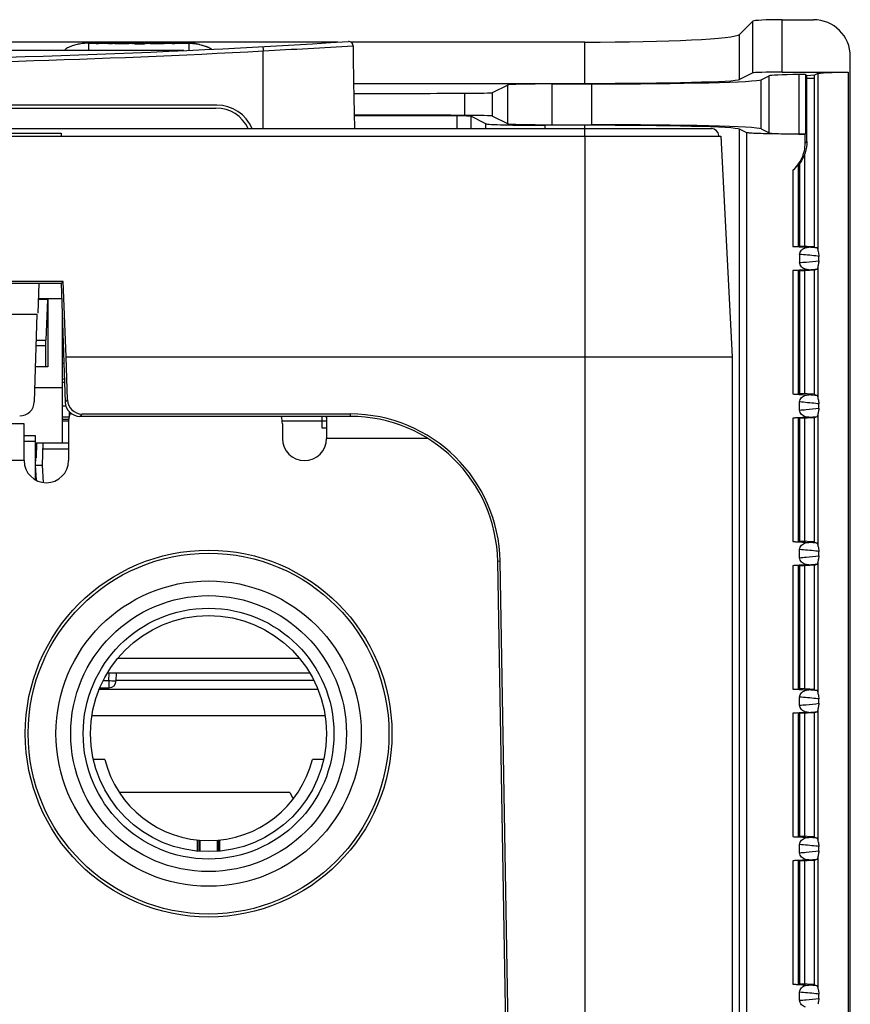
# Model space of a CAD drawing. Header units: millimetres. Extents: x 0 to 1400, y 0 to 1300.
# Tile 14 of 78: x 571 to 627, y 215 to 281. Entities that reach past the tile are written whole.
import ezdxf

# ---------------------------------------------------------------- set-up
doc = ezdxf.new("R2010")
doc.units = ezdxf.units.MM
doc.header["$LTSCALE"] = 84.740741
doc.layers.add('00_COMPONENTS', color=7, linetype='CONTINUOUS')

msp = doc.modelspace()

# ---------------------------------------------------------------- linework, layer by layer
at = {"layer": '00_COMPONENTS', "color": 7, "linetype": 'CONTINUOUS'}
for p, q in [((620.294, 281.35), (619.395, 280.451)), ((622.291, 281.449), (624.406, 281.449)), ((592.148, 279.929), (515.645, 279.929)), ((575.247, 279.864), (576.611, 279.864)), ((575.765, 279.808), (575.765, 279.864)), ((575.934, 279.808), (575.765, 279.808)), ((575.934, 279.864), (575.934, 279.808)), ((576.677, 279.864), (578.18, 279.864)), ((576.889, 279.808), (576.677, 279.808)), ((577.052, 279.808), (577.052, 279.864)), ((578.004, 279.808), (577.052, 279.808)), ((577.221, 279.864), (577.221, 279.808)), ((577.221, 279.836), (578.004, 279.836)), ((578.004, 279.836), (578.004, 279.808)), ((578.18, 279.862), (578.339, 279.863)), ((578.339, 279.863), (578.339, 279.84)), ((578.391, 279.864), (578.981, 279.864)), ((578.997, 279.863), (578.981, 279.864)), ((579.032, 279.859), (579.032, 279.838)), ((579.1, 279.864), (579.178, 279.864)), ((579.195, 279.864), (582.047, 279.864)), ((579.429, 279.808), (579.429, 279.864)), ((580.38, 279.808), (579.429, 279.808)), ((579.597, 279.864), (579.597, 279.808)), ((579.597, 279.836), (580.38, 279.836)), ((580.38, 279.836), (580.38, 279.808)), ((580.937, 279.808), (580.937, 279.864)), ((581.106, 279.808), (580.937, 279.808)), ((581.106, 279.864), (581.106, 279.808)), ((608.909, 279.929), (593.051, 279.929)), ((581.728, 279.364), (526.066, 279.364)), ((626.902, 141.575), (626.902, 278.952)), ((620.294, 277.844), (619.395, 277.394)), ((620.868, 277.38), (621.399, 277.645)), ((622.291, 277.893), (626.75, 277.893)), ((623.868, 277.725), (623.964, 277.676)), ((623.964, 277.676), (624.475, 277.705)), ((623.964, 273.203), (623.964, 277.676)), ((624.702, 277.791), (624.477, 277.679)), ((624.477, 266.041), (624.477, 277.679)), ((593.225, 277.134), (608.909, 277.134)), ((602.649, 276.511), (603.669, 277.02)), ((606.665, 277.095), (609.384, 277.095)), ((623.967, 277.482), (624.479, 277.488)), ((583.947, 275.664), (523.847, 275.664)), ((523.897, 275.464), (583.897, 275.464)), ((602.198, 274.392), (601.177, 274.903)), ((602.649, 274.916), (603.669, 274.407)), ((608.909, 274.293), (606.193, 274.293)), ((606.665, 274.332), (609.384, 274.332)), ((490.304, 274.064), (617.489, 274.064)), ((523.397, 273.764), (573.397, 273.764)), ((573.397, 273.764), (573.397, 273.564)), ((619.881, 273.79), (619.395, 274.033)), ((620.868, 274.047), (621.399, 273.782)), ((623.868, 273.703), (623.844, 273.691)), ((623.844, 273.088), (623.844, 273.691)), ((424.681, 273.564), (618.113, 273.564)), ((618.113, 273.564), (618.897, 258.604)), ((623.477, 271.731), (623.371, 271.63)), ((623.477, 266.097), (623.477, 271.731)), ((623.371, 266.067), (623.477, 266.097)), ((624.503, 266.058), (623.477, 266.111)), ((623.875, 266.034), (624.097, 266.023)), ((624.477, 266.041), (624.645, 265.977)), ((623.462, 265.539), (623.462, 264.988)), ((624.776, 265.117), (624.776, 265.41)), ((623.371, 264.46), (623.477, 264.43)), ((624.503, 264.469), (623.477, 264.416)), ((623.477, 256.097), (623.477, 264.43)), ((624.097, 264.504), (623.875, 264.493)), ((624.477, 264.486), (624.645, 264.55)), ((624.477, 256.041), (624.477, 264.486)), ((573.53, 263.702), (529.763, 263.702)), ((573.53, 263.702), (573.397, 263.564)), ((573.732, 258.604), (573.53, 263.702)), ((573.397, 263.564), (529.897, 263.564)), ((571.897, 263.564), (571.827, 261.564)), ((573.397, 263.564), (573.677, 255.525)), ((572.47, 262.484), (571.859, 262.484)), ((571.862, 262.564), (573.432, 262.564)), ((572.47, 262.484), (572.362, 259.736)), ((572.496, 262.564), (572.496, 257.931)), ((563.031, 261.501), (571.762, 261.501)), ((571.762, 261.501), (571.582, 255.56)), ((573.477, 261.273), (573.477, 252.764)), ((571.763, 259.736), (572.362, 259.736)), ((572.362, 257.931), (572.362, 259.736)), ((571.75, 259.376), (572.362, 259.376)), ((573.477, 258.864), (573.561, 258.864)), ((573.568, 258.664), (573.477, 258.664)), ((573.732, 258.604), (618.897, 258.604)), ((573.834, 255.687), (573.732, 258.604)), ((618.897, 258.604), (618.897, 164.564)), ((572.496, 257.931), (571.7, 257.931)), ((573.477, 257.114), (573.622, 257.114)), ((573.497, 256.864), (573.497, 257.114)), ((573.477, 256.505), (571.65, 256.505)), ((573.631, 256.864), (573.477, 256.864)), ((623.371, 256.067), (623.477, 256.097)), ((624.503, 256.058), (623.477, 256.111)), ((623.875, 256.034), (624.097, 256.023)), ((624.477, 256.041), (624.645, 255.977)), ((573.726, 255.264), (573.477, 255.264)), ((573.497, 254.514), (573.497, 255.264)), ((623.462, 254.988), (623.462, 255.539)), ((624.776, 255.117), (624.776, 255.41)), ((573.477, 254.364), (573.922, 254.364)), ((573.477, 254.264), (573.908, 254.264)), ((573.947, 254.514), (573.497, 254.514)), ((573.947, 254.883), (573.947, 254.514)), ((592.999, 254.564), (574.677, 254.564)), ((592.999, 254.725), (574.829, 254.725)), ((588.385, 254.264), (591.107, 254.264)), ((591.107, 253.764), (591.107, 254.564)), ((591.357, 254.514), (591.357, 254.464)), ((623.371, 254.46), (623.477, 254.43)), ((624.503, 254.469), (623.477, 254.416)), ((623.477, 246.097), (623.477, 254.43)), ((624.097, 254.504), (623.875, 254.493)), ((624.477, 254.486), (624.645, 254.55)), ((624.477, 246.041), (624.477, 254.486)), ((591.397, 253.764), (591.107, 253.764)), ((570.897, 253.264), (571.647, 253.264)), ((571.647, 253.264), (571.647, 250.265)), ((571.647, 252.764), (573.897, 252.764)), ((572.147, 251.264), (572.173, 252.764)), ((571.655, 251.764), (571.705, 251.764)), ((572.209, 250.078), (572.147, 251.264)), ((623.371, 246.067), (623.477, 246.097)), ((624.503, 246.058), (623.477, 246.111)), ((623.875, 246.034), (624.097, 246.023)), ((624.477, 246.041), (624.645, 245.977)), ((623.462, 244.988), (623.462, 245.539)), ((624.776, 245.117), (624.776, 245.41)), ((604.345, 167.511), (602.997, 244.738)), ((604.507, 167.511), (603.159, 244.741)), ((623.371, 244.46), (623.477, 244.43)), ((624.503, 244.469), (623.477, 244.416)), ((623.477, 236.097), (623.477, 244.43)), ((624.097, 244.504), (623.875, 244.493)), ((624.477, 244.486), (624.645, 244.55)), ((624.477, 236.041), (624.477, 244.486)), ((590.264, 237.164), (576.53, 237.164)), ((577.138, 236.655), (577.147, 237.164)), ((590.81, 236.064), (575.983, 236.064)), ((576.025, 236.164), (576.638, 236.164)), ((623.371, 236.067), (623.477, 236.097)), ((624.503, 236.058), (623.477, 236.111)), ((623.875, 236.034), (624.097, 236.023)), ((624.477, 236.041), (624.645, 235.977)), ((623.462, 234.988), (623.462, 235.539)), ((624.776, 235.117), (624.776, 235.41)), ((591.305, 234.264), (575.488, 234.264)), ((623.371, 234.46), (623.477, 234.43)), ((624.503, 234.469), (623.477, 234.416)), ((623.477, 226.097), (623.477, 234.43)), ((624.097, 234.504), (623.875, 234.493)), ((624.477, 234.486), (624.645, 234.55)), ((624.477, 226.041), (624.477, 234.486)), ((576.361, 231.314), (575.59, 231.314)), ((591.203, 231.314), (590.432, 231.314)), ((588.897, 229.064), (577.352, 229.064)), ((588.897, 229.064), (589.141, 228.641)), ((582.641, 225.099), (582.641, 225.853)), ((582.741, 225.843), (582.741, 225.093)), ((582.811, 225.837), (582.811, 225.085)), ((583.983, 225.837), (583.983, 225.085)), ((584.053, 225.843), (584.053, 225.093)), ((584.153, 225.099), (584.153, 225.853)), ((623.371, 226.067), (623.477, 226.097)), ((624.503, 226.058), (623.477, 226.111)), ((623.875, 226.034), (624.097, 226.023)), ((624.477, 226.041), (624.645, 225.977)), ((623.462, 224.988), (623.462, 225.539)), ((624.776, 225.117), (624.776, 225.41)), ((623.371, 224.46), (623.477, 224.43)), ((624.503, 224.469), (623.477, 224.416)), ((623.477, 216.097), (623.477, 224.43)), ((624.097, 224.504), (623.875, 224.493)), ((624.477, 224.486), (624.645, 224.55)), ((624.477, 216.041), (624.477, 224.486)), ((623.371, 216.067), (623.477, 216.097)), ((624.503, 216.058), (623.477, 216.111)), ((623.875, 216.034), (624.097, 216.023)), ((624.477, 216.041), (624.645, 215.977)), ((623.462, 214.988), (623.462, 215.539)), ((624.776, 215.117), (624.776, 215.41))]:
    msp.add_line(p, q, dxfattribs=at)
at = {"layer": '00_COMPONENTS', "color": 9, "linetype": 'CONTINUOUS'}
for p, q in [((620.294, 277.844), (620.294, 281.35)), ((622.291, 277.893), (622.291, 281.449)), ((619.395, 277.394), (619.395, 280.451)), ((576.667, 279.859), (576.667, 279.808)), ((578.391, 279.851), (578.391, 279.814)), ((578.52, 279.838), (578.52, 279.814)), ((578.715, 279.832), (578.715, 279.803)), ((578.886, 279.837), (578.886, 279.814)), ((578.995, 279.848), (578.995, 279.814)), ((582.047, 279.864), (582.047, 279.379)), ((608.909, 277.134), (608.909, 279.929)), ((587.096, 274.064), (587.096, 279.338)), ((621.399, 273.782), (621.399, 277.645)), ((623.42, 277.731), (623.42, 273.696)), ((623.868, 277.725), (623.868, 273.703)), ((624.702, 277.791), (624.702, 265.81)), ((626.75, 277.893), (626.75, 141.158)), ((603.669, 277.02), (603.669, 274.407)), ((606.665, 277.095), (606.665, 274.332)), ((609.384, 274.332), (609.384, 277.095)), ((620.868, 274.047), (620.868, 277.38)), ((600.758, 274.966), (600.758, 276.461)), ((602.649, 274.916), (602.649, 276.511)), ((600.231, 274.927), (600.231, 274.064)), ((601.177, 274.903), (601.177, 274.064)), ((602.198, 274.064), (602.198, 274.392)), ((606.193, 274.293), (606.193, 274.064)), ((608.909, 274.064), (608.909, 274.293)), ((608.897, 273.59), (608.897, 274.064)), ((619.395, 147.455), (619.395, 274.033)), ((619.881, 147.949), (619.881, 273.79)), ((608.897, 273.564), (608.897, 186.657)), ((623.964, 273.203), (623.844, 273.088)), ((623.794, 272.309), (623.794, 266.095)), ((623.371, 271.63), (623.371, 266.067)), ((623.007, 271.243), (623.007, 266.081)), ((623.875, 265.999), (623.875, 266.034)), ((623.007, 264.446), (623.007, 256.081)), ((623.371, 264.46), (623.371, 256.067)), ((623.794, 264.432), (623.794, 256.095)), ((623.875, 264.493), (623.875, 264.528)), ((624.702, 264.717), (624.702, 255.81)), ((573.477, 258.164), (573.585, 258.164)), ((573.677, 255.525), (573.834, 255.687)), ((623.875, 255.999), (623.875, 256.034)), ((574.673, 254.564), (574.829, 254.725)), ((591.107, 254.264), (591.397, 254.264)), ((592.999, 254.725), (592.999, 254.564)), ((623.007, 254.446), (623.007, 246.081)), ((623.371, 254.46), (623.371, 246.067)), ((623.794, 254.432), (623.794, 246.095)), ((623.875, 254.493), (623.875, 254.528)), ((624.702, 254.717), (624.702, 245.81)), ((598.25, 253.064), (591.397, 253.064)), ((571.647, 252.85), (570.897, 252.85)), ((571.723, 252.764), (571.705, 251.764)), ((572.166, 252.37), (573.897, 252.37)), ((571.655, 251.764), (571.647, 251.264)), ((570.897, 251.564), (532.397, 251.564)), ((571.647, 251.264), (571.701, 250.237)), ((623.875, 245.999), (623.875, 246.034)), ((603.159, 244.741), (602.997, 244.738)), ((623.007, 244.446), (623.007, 236.081)), ((623.371, 244.46), (623.371, 236.067)), ((623.794, 244.432), (623.794, 236.095)), ((623.875, 244.493), (623.875, 244.528)), ((624.702, 244.717), (624.702, 235.81)), ((589.573, 238.146), (577.22, 238.146)), ((576.638, 236.655), (576.647, 237.164)), ((576.249, 236.655), (576.638, 236.655)), ((576.638, 236.655), (576.638, 236.164)), ((623.875, 235.999), (623.875, 236.034)), ((623.007, 234.446), (623.007, 226.081)), ((623.371, 234.46), (623.371, 226.067)), ((623.794, 234.432), (623.794, 226.095)), ((623.875, 234.493), (623.875, 234.528)), ((624.702, 234.717), (624.702, 225.81)), ((582.758, 225.842), (582.758, 225.092)), ((584.036, 225.842), (584.036, 225.092)), ((623.875, 225.999), (623.875, 226.034)), ((623.007, 224.446), (623.007, 216.081)), ((623.371, 224.46), (623.371, 216.067)), ((623.794, 224.432), (623.794, 216.095)), ((623.875, 224.493), (623.875, 224.528)), ((624.702, 224.717), (624.702, 215.81)), ((623.875, 215.999), (623.875, 216.034))]:
    msp.add_line(p, q, dxfattribs=at)
at = {"layer": '00_COMPONENTS', "color": 3, "linetype": 'CONTINUOUS'}
for p, q in [((591.397, 254.564), (591.397, 253.064)), ((570.897, 254.064), (532.397, 254.064)), ((570.897, 251.564), (570.897, 254.064)), ((573.897, 254.064), (573.897, 251.564)), ((588.397, 254.064), (588.397, 253.064))]:
    msp.add_line(p, q, dxfattribs=at)
at = {"layer": '00_COMPONENTS', "color": 6, "linetype": 'CONTINUOUS'}
msp.add_line((590.54, 236.664), (577.138, 236.664), dxfattribs=at)
at = {"layer": '00_COMPONENTS', "color": 9, "linetype": 'CONTINUOUS'}
for radius in [12.43, 12.23, 8.5]:
    msp.add_circle((583.397, 233.064), radius, dxfattribs=at)
at = {"layer": '00_COMPONENTS', "color": 7, "linetype": 'CONTINUOUS'}
for radius in [10.35, 9.35, 8]:
    msp.add_circle((583.397, 233.064), radius, dxfattribs=at)
for centre, radius, start, end in [((553.897, 878.709), 600, 266.275496, 273.724504), ((575.359, 276.241), 3.627, 96.77541, 97.31555), ((575.35, 276.31), 3.558, 96.38897, 97.20185), ((575.342, 276.381), 3.486, 96.32028, 96.77472), ((575.323, 276.547), 3.32, 95.41017, 96.39017), ((575.33, 276.492), 3.375, 95.89889, 96.32003), ((575.319, 276.598), 3.268, 95.4021, 95.89922), ((575.303, 276.765), 3.1, 94.3572, 95.41024), ((575.299, 276.814), 3.051, 94.34867, 95.41852), ((575.277, 277.109), 2.755, 93.16505, 94.36681), ((575.28, 277.057), 2.807, 93.68717, 94.27513), ((575.272, 277.187), 2.677, 93.11258, 93.68683), ((575.256, 277.491), 2.373, 91.6766, 93.16739), ((575.247, 277.787), 2.077, 90.01712, 91.67571), ((576.364, 278.941), 0.923, 88.64443, 90.02296), ((576.365, 279.003), 0.86, 87.75227, 88.62501), ((576.366, 279.03), 0.833, 85.92823, 87.75466), ((576.367, 279.045), 0.819, 85.01435, 85.92464), ((576.369, 279.059), 0.804, 80.04098, 85.02357), ((576.337, 278.881), 0.985, 79.08586, 80.02536), ((576.331, 278.846), 1.021, 78.41725, 79.08732), ((576.304, 278.721), 1.148, 74.5017, 78.35448), ((576.261, 278.562), 1.314, 71.52557, 74.53987), ((576.588, 279.143), 0.72, 84.80061, 85.94674), ((576.593, 279.196), 0.667, 83.60725, 84.80046), ((576.568, 278.994), 0.87, 81.05842, 83.43345), ((576.486, 278.602), 1.271, 73.31575, 75.08146), ((576.462, 278.521), 1.356, 71.62269, 73.31552), ((578.424, 280.619), 0.798, 255.80631, 257.3593), ((578.456, 280.763), 0.945, 257.33955, 258.78572), ((578.48, 280.401), 0.557, 259.15403, 260.72973), ((578.595, 281.713), 1.906, 263.86018, 265.12724), ((578.63, 282.128), 2.323, 265.12317, 265.68275), ((578.672, 282.731), 2.927, 265.74952, 268.07653), ((578.686, 282.357), 2.524, 265.60343, 266.21071), ((578.678, 282.232), 2.399, 266.21, 266.9404), ((578.705, 282.784), 2.952, 267.00116, 269.5376), ((578.718, 284.09), 4.287, 268.07197, 270.06622), ((578.715, 283.573), 3.741, 269.47356, 270.004), ((578.723, 282.887), 3.084, 269.99784, 270.80627), ((578.73, 282.563), 2.76, 270.77101, 273.34991), ((578.745, 282.191), 2.358, 272.54513, 272.99066), ((578.753, 282.03), 2.198, 272.98997, 273.45978), ((578.744, 282.307), 2.504, 273.37258, 275.1492), ((578.798, 281.696), 1.89, 275.15517, 276.23117), ((578.915, 280.328), 0.487, 278.17645, 279.52939), ((578.989, 279.356), 0.508, 87.95288, 89.15124), ((578.823, 281.476), 1.669, 276.22863, 277.21497), ((578.861, 281.174), 1.364, 277.19565, 278.60008), ((578.989, 280.466), 0.645, 283.18603, 284.84372), ((582.028, 277.29), 2.574, 85.97948, 87.90234), ((582.021, 277.169), 2.695, 86.00362, 87.03169), ((581.953, 276.397), 3.47, 83.22447, 83.8045), ((581.935, 276.241), 3.627, 82.68445, 83.22459), ((581.869, 275.76), 4.113, 77.2198, 82.76285), ((592.892, 279.677), 0.3, 0.54893, 93.7245), ((964.588, 283.238), 371.413, 180.54893, 181.41532), ((583.947, 273.064), 2.6, 22.64489, 90), ((583.897, 273.064), 2.4, 24.62506, 90), ((617.489, 273.564), 0.5, 3, 90), ((574.677, 255.564), 1, 182, 270), ((592.999, 244.564), 10.162, 1, 90), ((592.999, 244.564), 10, 1, 90), ((576.638, 236.664), 0.5, 270, 359), ((583.397, 233.064), 7.25, 193.96796, 346.03204)]:
    msp.add_arc(centre, radius, start, end, dxfattribs=at)
at = {"layer": '00_COMPONENTS', "color": 9, "linetype": 'CONTINUOUS'}
for centre, radius, start, end in [((552.143, 942.908), 664.49, 273.01527, 273.541686), ((553.897, 878.72), 600.301, 266.829633, 273.170367), ((619.21, 204.646), 61.571, 84.93623, 85.44782), ((619.779, 319.119), 54.785, 274.5205, 275.09545), ((619.21, 194.646), 61.571, 84.93623, 85.44782), ((619.779, 309.119), 54.785, 274.5205, 275.09545), ((619.21, 184.646), 61.571, 84.93623, 85.44782), ((619.779, 299.119), 54.785, 274.5205, 275.09545), ((619.21, 174.646), 61.571, 84.93623, 85.44782), ((619.779, 289.119), 54.785, 274.5205, 275.09545), ((619.21, 164.646), 61.571, 84.93623, 85.44782), ((619.779, 279.119), 54.785, 274.5205, 275.09545), ((619.21, 154.646), 61.571, 84.93623, 85.44782)]:
    msp.add_arc(centre, radius, start, end, dxfattribs=at)
at = {"layer": '00_COMPONENTS', "color": 3, "linetype": 'CONTINUOUS'}
for centre, radius, start, end in [((575.897, 254.064), 2, 158.53367, 180), ((586.397, 254.064), 2, 0, 14.50219), ((589.897, 253.064), 1.5, 180, 360), ((572.397, 251.564), 1.5, 180, 360)]:
    msp.add_arc(centre, radius, start, end, dxfattribs=at)
at = {"layer": '00_COMPONENTS', "color": 7, "linetype": 'CONTINUOUS'}
for centre, major_axis, ratio, start_param, end_param in [((622.291, 281.344), (2, 0), 0.052408, 1.570796, 3.089233), ((624.399, 278.946), (-1.773, -1.773), 0.997265, 2.357564, 3.925621), ((608.909, 280.479), (10.5, 0), 0.052408, -1.570796, -0.05236), ((622.291, 277.841), (2, 0), 0.026186, 1.570796, 3.089233), ((625.394, 277.64), (4, 0), 0.026186, 2.086772, 3.089233), ((623.568, 277.724), (0.3, 0), 0.026186, 0.05236, 2.086772), ((606.665, 277.016), (3, 0), 0.026186, 1.570796, 3.089233), ((608.909, 277.409), (10.5, 0), 0.026186, -1.570796, -0.05236), ((609.384, 277.396), (11.5, 0), 0.026186, -1.570796, -0.05236), ((521.397, 315.659), (1499, 0), 0.026186, -1.522853, -1.517829), ((600.652, 276.513), (2, 0), 0.026186, -1.517829, -0.05236), ((521.397, 235.768), (1499, 0), 0.026186, 1.517829, 1.522833), ((521.397, 235.768), (1497.5, 0), 0.026186, 1.518128, 1.522784), ((600.652, 274.914), (2, 0), 0.026186, 0.05236, 1.517829), ((600.178, 274.901), (1, 0), 0.026186, 0.05236, 1.518128), ((606.193, 274.398), (4, 0), 0.026186, -3.089233, -1.570796), ((606.665, 274.411), (3, 0), 0.026186, -3.089233, -1.570796), ((608.909, 274.018), (10.5, 0), 0.026186, 0.05236, 1.570796), ((609.384, 274.031), (11.5, 0), 0.026186, 0.05236, 1.570796), ((625.394, 273.787), (4, 0), 0.026186, -3.089233, -2.086772), ((623.568, 273.703), (0.3, 0), 0.026186, -2.086772, -0.05236), ((623.072, 266.083), (0.3, -0.016), 0.017407, -1.788768, -0.051447), ((623.875, 266.104), (4, -0.21), 0.017407, -1.788768, -1.569884), ((623.875, 264.423), (4, 0.21), 0.017407, 1.569884, 1.788768), ((623.072, 264.444), (0.3, 0.016), 0.017407, 0.051447, 1.788768), ((574.837, 255.729), (0.7, 0.725), 0.992685, 2.377316, 3.905869), ((623.072, 256.083), (0.3, -0.016), 0.017407, -1.788768, -0.051447), ((623.875, 256.104), (4, -0.21), 0.017407, -1.788768, -1.569884), ((570.579, 255.603), (-0.565, 0.84), 0.987351, -3.727399, -2.198846), ((623.875, 254.423), (4, 0.21), 0.017407, 1.569884, 1.788768), ((623.072, 254.444), (0.3, 0.016), 0.017407, 0.051447, 1.788768), ((623.072, 246.083), (0.3, -0.016), 0.017407, -1.788768, -0.051447), ((623.875, 246.104), (4, -0.21), 0.017407, -1.788768, -1.569884), ((623.875, 244.423), (4, 0.21), 0.017407, 1.569884, 1.788768), ((623.072, 244.444), (0.3, 0.016), 0.017407, 0.051447, 1.788768), ((623.072, 236.083), (0.3, -0.016), 0.017407, -1.788768, -0.051447), ((623.875, 236.104), (4, -0.21), 0.017407, -1.788768, -1.569884), ((623.875, 234.423), (4, 0.21), 0.017407, 1.569884, 1.788768), ((623.072, 234.444), (0.3, 0.016), 0.017407, 0.051447, 1.788768), ((623.072, 226.083), (0.3, -0.016), 0.017407, -1.788768, -0.051447), ((623.875, 226.104), (4, -0.21), 0.017407, -1.788768, -1.569884), ((623.875, 224.423), (4, 0.21), 0.017407, 1.569884, 1.788768), ((623.072, 224.444), (0.3, 0.016), 0.017407, 0.051447, 1.788768), ((623.072, 216.083), (0.3, -0.016), 0.017407, -1.788768, -0.051447), ((623.875, 216.104), (4, -0.21), 0.017407, -1.788768, -1.569884)]:
    msp.add_ellipse(centre, major_axis=major_axis, ratio=ratio, start_param=start_param, end_param=end_param, dxfattribs=at)
for points, knots in [([(574.904, 279.84), (574.79, 279.825), (574.562, 279.786), (574.283, 279.715), (574.064, 279.642), (573.904, 279.578), (573.775, 279.511), (573.685, 279.443), (573.646, 279.392), (573.646, 279.364)], [0, 0, 0, 0, 0.250292, 0.500577, 0.625742, 0.750893, 0.875959, 0.938483, 1, 1, 1, 1]), ([(578.198, 279.854), (578.194, 279.855), (578.188, 279.858), (578.181, 279.861), (578.18, 279.862)], [0, 0, 0, 0, 0.700268, 1, 1, 1, 1]), ([(578.391, 279.818), (578.379, 279.819), (578.34, 279.824), (578.3, 279.83), (578.273, 279.835)], [0, 0, 0, 0, 0.285194, 1, 1, 1, 1]), ([(578.339, 279.863), (578.34, 279.862), (578.353, 279.859), (578.365, 279.856), (578.376, 279.854)], [0, 0, 0, 0, 0.131604, 1, 1, 1, 1]), ([(578.391, 279.851), (578.397, 279.85), (578.431, 279.845), (578.466, 279.842), (578.493, 279.84)], [0, 0, 0, 0, 0.200299, 1, 1, 1, 1]), ([(578.886, 279.837), (578.895, 279.837), (578.928, 279.84), (578.961, 279.843), (578.984, 279.846)], [0, 0, 0, 0, 0.281873, 1, 1, 1, 1]), ([(578.995, 279.848), (579, 279.849), (579.012, 279.851), (579.025, 279.852), (579.031, 279.857)], [0, 0, 0, 0, 0.373838, 1, 1, 1, 1]), ([(579.031, 279.857), (579.031, 279.857), (579.032, 279.858), (579.032, 279.859), (579.032, 279.859)], [0, 0, 0, 0, 0.582695, 1, 1, 1, 1]), ([(579.195, 279.86), (579.195, 279.856), (579.175, 279.85), (579.164, 279.846), (579.154, 279.843)], [0, 0, 0, 0, 0.281562, 1, 1, 1, 1]), ([(579.194, 279.861), (579.194, 279.861), (579.195, 279.86), (579.195, 279.86), (579.195, 279.86)], [0, 0, 0, 0, 0.517429, 1, 1, 1, 1]), ([(582.396, 279.839), (582.604, 279.812), (582.917, 279.748), (583.313, 279.613), (583.51, 279.524), (583.589, 279.455)], [0, 0, 0, 0, 0.500274, 0.75054, 1, 1, 1, 1]), ([(582.779, 279.771), (582.921, 279.739), (583.133, 279.681), (583.404, 279.572), (583.534, 279.503), (583.589, 279.455)], [0, 0, 0, 0, 0.500234, 0.750395, 1, 1, 1, 1]), ([(624.702, 277.791), (624.738, 277.809), (624.869, 277.833), (625.19, 277.866), (625.836, 277.889), (626.39, 277.893), (626.75, 277.893)], [0, 0, 0, 0, 0.05816, 0.190322, 0.474252, 1, 1, 1, 1]), ([(623.844, 273.691), (623.353, 273.691), (622.638, 273.694), (621.727, 273.706), (621.143, 273.718), (620.656, 273.734), (620.28, 273.745), (620.039, 273.77), (619.914, 273.773), (619.881, 273.79)], [0, 0, 0, 0, 0.37139, 0.540049, 0.689226, 0.813701, 0.908977, 0.971755, 1, 1, 1, 1]), ([(623.007, 271.243), (623.399, 271.574), (623.769, 272.23), (623.844, 272.914), (623.844, 273.088)], [0, 0, 0, 0, 0.746652, 1, 1, 1, 1]), ([(623.007, 271.243), (623.089, 271.312), (623.221, 271.432), (623.32, 271.582), (623.371, 271.63)], [0, 0, 0, 0, 0.604826, 1, 1, 1, 1]), ([(623.462, 265.539), (623.462, 265.647), (623.568, 265.865), (623.77, 265.969), (623.875, 265.999)], [0, 0, 0, 0, 0.497084, 1, 1, 1, 1]), ([(624.645, 265.977), (624.663, 265.97), (624.68, 265.9), (624.695, 265.849), (624.702, 265.81)], [0, 0, 0, 0, 0.328207, 1, 1, 1, 1]), ([(624.702, 265.81), (624.707, 265.786), (624.733, 265.654), (624.776, 265.522), (624.776, 265.41)], [0, 0, 0, 0, 0.175771, 1, 1, 1, 1]), ([(623.875, 264.528), (623.77, 264.558), (623.568, 264.662), (623.462, 264.88), (623.462, 264.988)], [0, 0, 0, 0, 0.50292, 1, 1, 1, 1]), ([(624.776, 265.117), (624.776, 265.065), (624.75, 264.931), (624.718, 264.799), (624.702, 264.717)], [0, 0, 0, 0, 0.381572, 1, 1, 1, 1]), ([(624.702, 264.717), (624.695, 264.678), (624.68, 264.627), (624.663, 264.557), (624.645, 264.55)], [0, 0, 0, 0, 0.671794, 1, 1, 1, 1]), ([(623.462, 255.539), (623.462, 255.647), (623.568, 255.865), (623.77, 255.969), (623.875, 255.999)], [0, 0, 0, 0, 0.497084, 1, 1, 1, 1]), ([(624.645, 255.977), (624.663, 255.97), (624.68, 255.9), (624.695, 255.849), (624.702, 255.81)], [0, 0, 0, 0, 0.328207, 1, 1, 1, 1]), ([(624.702, 255.81), (624.707, 255.786), (624.733, 255.654), (624.776, 255.522), (624.776, 255.41)], [0, 0, 0, 0, 0.175771, 1, 1, 1, 1]), ([(623.875, 254.528), (623.77, 254.558), (623.568, 254.662), (623.462, 254.88), (623.462, 254.988)], [0, 0, 0, 0, 0.50292, 1, 1, 1, 1]), ([(624.776, 255.117), (624.776, 255.065), (624.75, 254.931), (624.718, 254.799), (624.702, 254.717)], [0, 0, 0, 0, 0.381607, 1, 1, 1, 1]), ([(624.702, 254.717), (624.695, 254.678), (624.68, 254.627), (624.663, 254.557), (624.645, 254.55)], [0, 0, 0, 0, 0.671794, 1, 1, 1, 1]), ([(571.647, 251.264), (571.765, 251.264), (571.931, 251.269), (572.098, 251.266), (572.147, 251.264)], [0, 0, 0, 0, 0.707199, 1, 1, 1, 1]), ([(623.462, 245.539), (623.462, 245.647), (623.568, 245.865), (623.77, 245.969), (623.875, 245.999)], [0, 0, 0, 0, 0.497084, 1, 1, 1, 1]), ([(624.645, 245.977), (624.663, 245.97), (624.68, 245.9), (624.695, 245.849), (624.702, 245.81)], [0, 0, 0, 0, 0.328207, 1, 1, 1, 1]), ([(624.702, 245.81), (624.707, 245.786), (624.733, 245.654), (624.776, 245.522), (624.776, 245.41)], [0, 0, 0, 0, 0.17577, 1, 1, 1, 1]), ([(623.875, 244.528), (623.77, 244.558), (623.568, 244.662), (623.462, 244.88), (623.462, 244.988)], [0, 0, 0, 0, 0.50292, 1, 1, 1, 1]), ([(624.776, 245.117), (624.776, 245.065), (624.75, 244.931), (624.718, 244.799), (624.702, 244.717)], [0, 0, 0, 0, 0.381616, 1, 1, 1, 1]), ([(624.702, 244.717), (624.695, 244.678), (624.68, 244.627), (624.663, 244.557), (624.645, 244.55)], [0, 0, 0, 0, 0.671794, 1, 1, 1, 1]), ([(623.462, 235.539), (623.462, 235.647), (623.568, 235.865), (623.77, 235.969), (623.875, 235.999)], [0, 0, 0, 0, 0.497084, 1, 1, 1, 1]), ([(624.645, 235.977), (624.663, 235.97), (624.68, 235.9), (624.695, 235.849), (624.702, 235.81)], [0, 0, 0, 0, 0.328207, 1, 1, 1, 1]), ([(624.702, 235.81), (624.707, 235.786), (624.733, 235.654), (624.776, 235.522), (624.776, 235.41)], [0, 0, 0, 0, 0.17577, 1, 1, 1, 1]), ([(623.875, 234.528), (623.77, 234.558), (623.568, 234.662), (623.462, 234.88), (623.462, 234.988)], [0, 0, 0, 0, 0.50292, 1, 1, 1, 1]), ([(624.776, 235.117), (624.776, 235.065), (624.75, 234.931), (624.718, 234.799), (624.702, 234.717)], [0, 0, 0, 0, 0.38168, 1, 1, 1, 1]), ([(624.702, 234.717), (624.695, 234.678), (624.68, 234.627), (624.663, 234.557), (624.645, 234.55)], [0, 0, 0, 0, 0.671794, 1, 1, 1, 1]), ([(623.462, 225.539), (623.462, 225.647), (623.568, 225.865), (623.77, 225.969), (623.875, 225.999)], [0, 0, 0, 0, 0.497084, 1, 1, 1, 1]), ([(624.645, 225.977), (624.663, 225.97), (624.68, 225.9), (624.695, 225.849), (624.702, 225.81)], [0, 0, 0, 0, 0.328207, 1, 1, 1, 1]), ([(624.702, 225.81), (624.707, 225.786), (624.733, 225.654), (624.776, 225.522), (624.776, 225.41)], [0, 0, 0, 0, 0.17577, 1, 1, 1, 1]), ([(623.875, 224.528), (623.77, 224.558), (623.568, 224.662), (623.462, 224.88), (623.462, 224.988)], [0, 0, 0, 0, 0.50292, 1, 1, 1, 1]), ([(624.776, 225.117), (624.776, 225.065), (624.75, 224.931), (624.718, 224.799), (624.702, 224.717)], [0, 0, 0, 0, 0.381678, 1, 1, 1, 1]), ([(624.702, 224.717), (624.695, 224.678), (624.68, 224.627), (624.663, 224.557), (624.645, 224.55)], [0, 0, 0, 0, 0.671794, 1, 1, 1, 1]), ([(623.462, 215.539), (623.462, 215.647), (623.568, 215.865), (623.77, 215.969), (623.875, 215.999)], [0, 0, 0, 0, 0.497084, 1, 1, 1, 1]), ([(624.645, 215.977), (624.663, 215.97), (624.68, 215.9), (624.695, 215.849), (624.702, 215.81)], [0, 0, 0, 0, 0.328207, 1, 1, 1, 1]), ([(624.702, 215.81), (624.707, 215.786), (624.733, 215.654), (624.776, 215.522), (624.776, 215.41)], [0, 0, 0, 0, 0.17577, 1, 1, 1, 1]), ([(623.875, 214.528), (623.77, 214.558), (623.568, 214.662), (623.462, 214.88), (623.462, 214.988)], [0, 0, 0, 0, 0.50292, 1, 1, 1, 1]), ([(624.776, 215.117), (624.776, 215.065), (624.75, 214.931), (624.718, 214.799), (624.702, 214.717)], [0, 0, 0, 0, 0.381698, 1, 1, 1, 1])]:
    msp.add_open_spline(points, degree=3, knots=knots, dxfattribs=at)
at = {"layer": '00_COMPONENTS', "color": 9, "linetype": 'CONTINUOUS'}
for points, knots in [([(575.247, 279.864), (575.243, 279.864), (575.251, 279.844), (575.244, 279.826), (575.248, 279.786), (575.246, 279.738), (575.247, 279.678), (575.247, 279.552), (575.247, 279.445), (575.247, 279.364)], [0, 0, 0, 0, 0.020436, 0.071819, 0.146872, 0.243384, 0.362253, 0.508282, 1, 1, 1, 1]), ([(587.08, 279.627), (587.082, 279.627), (587.078, 279.615), (587.083, 279.603), (587.083, 279.575), (587.087, 279.524), (587.091, 279.443), (587.095, 279.375), (587.097, 279.338)], [0, 0, 0, 0, 0.019246, 0.075631, 0.167145, 0.290739, 0.615217, 1, 1, 1, 1]), ([(624.776, 265.41), (624.704, 265.421), (624.267, 265.472), (623.828, 265.509), (623.462, 265.539)], [0, 0, 0, 0, 0.165779, 1, 1, 1, 1]), ([(623.462, 264.988), (623.607, 265), (624.046, 265.038), (624.485, 265.076), (624.776, 265.117)], [0, 0, 0, 0, 0.331855, 1, 1, 1, 1]), ([(624.776, 255.41), (624.704, 255.421), (624.267, 255.472), (623.828, 255.509), (623.462, 255.539)], [0, 0, 0, 0, 0.165779, 1, 1, 1, 1]), ([(623.462, 254.988), (623.607, 255), (624.046, 255.038), (624.485, 255.076), (624.776, 255.117)], [0, 0, 0, 0, 0.331855, 1, 1, 1, 1]), ([(624.776, 245.41), (624.704, 245.421), (624.267, 245.472), (623.828, 245.509), (623.462, 245.539)], [0, 0, 0, 0, 0.165779, 1, 1, 1, 1]), ([(623.462, 244.988), (623.607, 245), (624.046, 245.038), (624.485, 245.076), (624.776, 245.117)], [0, 0, 0, 0, 0.331855, 1, 1, 1, 1]), ([(576.638, 236.655), (576.702, 236.654), (576.794, 236.652), (576.912, 236.651), (576.987, 236.651), (577.047, 236.652), (577.096, 236.65), (577.118, 236.656), (577.138, 236.652), (577.138, 236.655)], [0, 0, 0, 0, 0.38252, 0.555397, 0.706801, 0.831043, 0.923531, 0.980442, 1, 1, 1, 1]), ([(624.776, 235.41), (624.704, 235.421), (624.267, 235.472), (623.828, 235.509), (623.462, 235.539)], [0, 0, 0, 0, 0.165779, 1, 1, 1, 1]), ([(623.462, 234.988), (623.607, 235), (624.046, 235.038), (624.485, 235.076), (624.776, 235.117)], [0, 0, 0, 0, 0.331855, 1, 1, 1, 1]), ([(624.776, 225.41), (624.704, 225.421), (624.267, 225.472), (623.828, 225.509), (623.462, 225.539)], [0, 0, 0, 0, 0.165779, 1, 1, 1, 1]), ([(623.462, 224.988), (623.607, 225), (624.046, 225.038), (624.485, 225.076), (624.776, 225.117)], [0, 0, 0, 0, 0.331855, 1, 1, 1, 1]), ([(624.776, 215.41), (624.704, 215.421), (624.267, 215.472), (623.828, 215.509), (623.462, 215.539)], [0, 0, 0, 0, 0.165779, 1, 1, 1, 1]), ([(623.462, 214.988), (623.607, 215), (624.046, 215.038), (624.485, 215.076), (624.776, 215.117)], [0, 0, 0, 0, 0.331855, 1, 1, 1, 1])]:
    msp.add_open_spline(points, degree=3, knots=knots, dxfattribs=at)
at = {"layer": '00_COMPONENTS', "color": 7, "linetype": 'CONTINUOUS'}
for points in [[(576.575, 279.864), (576.596, 279.864), (576.618, 279.863), (576.639, 279.861)], [(576.703, 279.854), (576.74, 279.848), (576.777, 279.84), (576.813, 279.83)], [(578.228, 279.845), (578.218, 279.848), (578.208, 279.85), (578.198, 279.854)], [(578.715, 279.832), (578.76, 279.832), (578.805, 279.833), (578.849, 279.835)], [(579.136, 279.838), (579.113, 279.833), (579.089, 279.829), (579.065, 279.825)], [(582.047, 279.864), (582.085, 279.864), (582.123, 279.862), (582.16, 279.86)], [(582.16, 279.86), (582.239, 279.856), (582.317, 279.849), (582.396, 279.839)], [(623.964, 273.203), (623.964, 272.686), (623.785, 272.145), (623.476, 271.73)], [(623.875, 265.999), (623.947, 266.019), (624.022, 266.027), (624.097, 266.023)], [(624.097, 264.504), (624.022, 264.501), (623.947, 264.509), (623.875, 264.528)], [(623.875, 255.999), (623.947, 256.019), (624.022, 256.027), (624.097, 256.023)], [(624.097, 254.504), (624.022, 254.501), (623.947, 254.509), (623.875, 254.528)], [(623.875, 245.999), (623.947, 246.019), (624.022, 246.027), (624.097, 246.023)], [(624.097, 244.504), (624.022, 244.501), (623.947, 244.509), (623.875, 244.528)], [(623.875, 235.999), (623.947, 236.019), (624.022, 236.027), (624.097, 236.023)], [(624.097, 234.504), (624.022, 234.501), (623.947, 234.509), (623.875, 234.528)], [(623.875, 225.999), (623.947, 226.019), (624.022, 226.027), (624.097, 226.023)], [(624.097, 224.504), (624.022, 224.501), (623.947, 224.509), (623.875, 224.528)], [(623.875, 215.999), (623.947, 216.019), (624.022, 216.027), (624.097, 216.023)]]:
    msp.add_open_spline(points, degree=3, dxfattribs=at)

doc.saveas('drawing.dxf')
